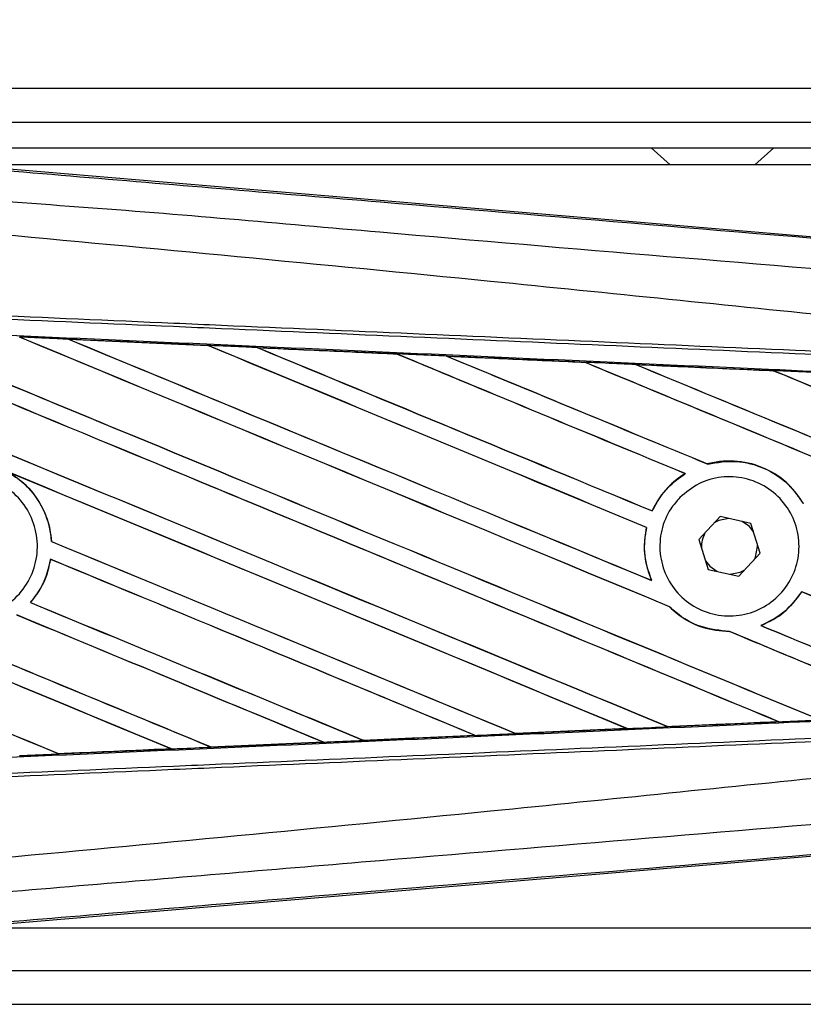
# Model space of a CAD drawing. Header units: millimetres. Extents: x 0 to 420, y 0 to 297.
# Tile 25 of 119: x 57.69 to 59.22, y 229.9 to 231.82. Entities that reach past the tile are written whole.
import ezdxf

# ---------------------------------------------------------------- set-up
doc = ezdxf.new("R2010")
doc.units = ezdxf.units.MM
doc.layers.add('QUOTE', color=174, linetype='Continuous')
doc.styles.add('SLDTEXTSTYLE3', font='TXT', dxfattribs={"width": 0.75})
doc.dimstyles.new('SLDDIMSTYLE0', dxfattribs={"dimtxt": 3, "dimasz": 3, "dimexe": 0, "dimexo": 0.0625, "dimgap": 0.75, "dimtad": 1, "dimlfac": 30.31081, "dimrnd": 1e-09, "dimzin": 12, "dimdsep": 46, "dimtxsty": 'SLDTEXTSTYLE3', "dimsah": 1, "dimcen": 0.09, "dimadec": 0, "dimazin": 3, "dimtfac": 1, "dimtdec": 3, "dimtofl": 0, "dimtmove": 0, "dimatfit": 3, "dimfxl": 0, "dimfrac": 2, "dimtolj": 1, "dimtzin": 12, "dimarcsym": 0})

# ---------------------------------------------------------------- blocks, each defined once
blk = doc.blocks.new('_D')
at = {"layer": 'QUOTE'}
for p, q in [((56.5644, 232.7921), (56.5644, 236.3967)), ((221.5221, 232.7921), (221.5221, 236.3967)), ((221.5221, 234.3967), (56.5644, 234.3967))]:
    blk.add_line(p, q, dxfattribs=at)
for points in [[(56.5644, 234.3967), (59.5644, 233.8967), (59.5644, 234.8967)], [(221.5221, 234.3967), (218.5221, 234.8967), (218.5221, 233.8967)]]:
    blk.add_solid(points, dxfattribs=at)
at = {"layer": 'QUOTE', "insert": (134.6099, 238.2639), "char_height": 3, "attachment_point": 1, "style": 'SLDTEXTSTYLE3'}
blk.add_mtext('5000', dxfattribs=at)

msp = doc.modelspace()

# ---------------------------------------------------------------- linework, layer by layer
at = {"color": 7, "linetype": 'Continuous', "lineweight": 25}
for p, q in [((220.28881, 231.68288), (56.56441, 231.68288)), ((57.47168, 231.6169), (111.55029, 231.6169)), ((57.52116, 231.56741), (111.55029, 231.56741)), ((58.91964, 231.56741), (58.9563, 231.53442)), ((59.12125, 231.53442), (59.15791, 231.56741)), ((57.5524, 231.53637), (59.50933, 231.37137)), ((62.66784, 231.53442), (57.57558, 231.53442)), ((57.78629, 231.19494), (58.05726, 231.18291)), ((57.78642, 231.19489), (57.78629, 231.19494)), ((57.78642, 231.19489), (57.78757, 231.19456)), ((58.05726, 231.18291), (58.05741, 231.18284)), ((58.05774, 231.18255), (58.05741, 231.18284)), ((58.15391, 231.17853), (58.15367, 231.17862)), ((58.15391, 231.17853), (58.15503, 231.17821)), ((58.42407, 231.16646), (58.15391, 231.17853)), ((58.42378, 231.16659), (58.42407, 231.16646)), ((58.4244, 231.16618), (58.42407, 231.16646)), ((58.52175, 231.16208), (58.52134, 231.16224)), ((58.52175, 231.16208), (58.52285, 231.16177)), ((58.79116, 231.14972), (58.79084, 231.14999)), ((58.88996, 231.14552), (58.89102, 231.14522)), ((59.15802, 231.13317), (59.15771, 231.13343)), ((58.98519, 230.9335), (58.98567, 230.93346)), ((59.02939, 230.95216), (59.02918, 230.9524)), ((58.92143, 230.8611), (58.92122, 230.86134)), ((59.21555, 230.87536), (59.21523, 230.87534)), ((59.0537, 230.85032), (59.01232, 230.80557)), ((59.11315, 230.83686), (59.0537, 230.85032)), ((58.91022, 230.82892), (58.91052, 230.82895)), ((59.13121, 230.77865), (59.11315, 230.83686)), ((57.75302, 230.80177), (57.75273, 230.80173)), ((59.01232, 230.80557), (59.03038, 230.74736)), ((59.1262, 230.79211), (59.12612, 230.79505)), ((57.75111, 230.76706), (57.75136, 230.7668)), ((59.08983, 230.73389), (59.13121, 230.77865)), ((59.03038, 230.74736), (59.08983, 230.73389)), ((58.92018, 230.72592), (58.91971, 230.72627)), ((59.21213, 230.70377), (59.21232, 230.70353)), ((57.71234, 230.68291), (57.71196, 230.68291)), ((58.95472, 230.67475), (58.95515, 230.67473)), ((59.13336, 230.63794), (59.13278, 230.63802)), ((59.07141, 230.62648), (59.07174, 230.62619)), ((58.8724, 230.43767), (58.65614, 230.428)), ((58.87101, 230.4381), (58.87186, 230.43788)), ((58.95176, 230.44148), (58.95151, 230.44173)), ((59.1659, 230.45141), (59.16673, 230.4512)), ((58.57717, 230.42447), (58.36, 230.41478)), ((58.57593, 230.42483), (58.57681, 230.42461)), ((58.57681, 230.42461), (58.57717, 230.42447)), ((58.6558, 230.42816), (58.65554, 230.42841)), ((58.65614, 230.428), (58.6558, 230.42816)), ((57.7676, 230.38849), (57.98614, 230.39821)), ((57.98523, 230.39844), (57.98614, 230.39821)), ((57.98614, 230.39821), (57.98629, 230.39816)), ((58.06372, 230.40166), (58.06345, 230.40192)), ((58.06372, 230.40166), (58.28157, 230.41138)), ((58.06385, 230.4016), (58.06372, 230.40166)), ((58.2818, 230.4113), (58.06385, 230.4016)), ((58.28067, 230.41161), (58.28157, 230.41138)), ((58.28157, 230.41138), (58.2818, 230.4113)), ((58.35979, 230.41488), (58.35953, 230.41514)), ((58.36, 230.41478), (58.35979, 230.41488)), ((57.7676, 230.38849), (57.76732, 230.38876)), ((57.76767, 230.38846), (57.7676, 230.38849)), ((59.50933, 230.21285), (57.5524, 230.04785)), ((57.57558, 230.0498), (62.66784, 230.0498)), ((57.47168, 229.96732), (65.11122, 229.96732)), ((56.56441, 229.90134), (65.13044, 229.90134))]:
    msp.add_line(p, q, dxfattribs=at)
at = {"color": 7, "linetype": 'Continuous', "lineweight": 25, "flags": 128}
for points in [[(59.07046, 230.84653), (59.05093, 230.8424), (59.04204, 230.83771)], [(59.11824, 230.82045), (59.11026, 230.8306), (59.0964, 230.84065)], [(59.11955, 230.76603), (59.12206, 230.77128), (59.1262, 230.79211)], [(59.02529, 230.76376), (59.03327, 230.75362), (59.04714, 230.74356)], [(59.07308, 230.73769), (59.0926, 230.74182), (59.10149, 230.74651)]]:
    msp.add_lwpolyline(points, dxfattribs=at)
at = {"color": 7, "linetype": 'Continuous', "lineweight": 25}
msp.add_arc((59.07177, 230.79211), 0.05444, 151.37941, 183.09719, dxfattribs=at)
for centre, major_axis, ratio, start_param, end_param in [((56.63332, 231.66821), (28.29996, -11.72312), 0.0080625, 4.73054, 4.7977625), ((56.63332, 231.66821), (28.28346, -11.71629), 0.0080625, 4.7305916, 4.797783), ((56.63332, 231.23435), (28.29996, -11.72312), 0.0080625, 1.4844685, 1.5497155), ((56.63332, 231.23435), (28.28346, -11.71629), 0.0080625, 1.4844738, 1.5496877), ((56.63332, 231.80391), (28.29996, -11.72312), 0.0080625, 4.7435023, 4.8082676), ((56.63332, 231.80391), (28.28346, -11.71629), 0.0080625, 4.7435622, 4.8082852), ((56.63332, 231.37004), (28.29996, -11.72312), 0.0080625, 1.4920007, 1.5367618), ((56.63332, 231.37004), (28.28346, -11.71629), 0.0080625, 1.491968, 1.5367252), ((56.63332, 231.93961), (28.29996, -11.72312), 0.0080625, 4.7564808, 4.7966243), ((56.63332, 231.93961), (28.28346, -11.71629), 0.0080625, 4.7565498, 4.7966551), ((56.63332, 230.75121), (28.28361, -1.23527), 0.0174384, 1.5211746, 1.5307369), ((56.63332, 231.50574), (28.29996, -11.72312), 0.0080625, 1.4935829, 1.5237995), ((56.63332, 231.50574), (28.28346, -11.71629), 0.0080625, 1.4935466, 1.5237528), ((56.63332, 232.07531), (28.29996, -11.72312), 0.0080625, 4.7694771, 4.7966686), ((56.63332, 232.07531), (28.28346, -11.71629), 0.0080625, 4.7695567, 4.7967086), ((56.63332, 230.75121), (28.28361, -1.23527), 0.0174384, 1.50819, 1.5177301), ((56.63332, 231.64144), (28.29996, -11.72312), 0.0080625, 1.4909186, 1.510827), ((56.63332, 231.64144), (28.28346, -11.71629), 0.0080625, 1.490887, 1.5107682), ((56.63332, 232.211), (28.29996, -11.72312), 0.0080625, 4.7824925, 4.8004965), ((56.63332, 232.211), (28.28346, -11.71629), 0.0080625, 4.7825851, 4.8005386), ((56.63332, 230.75121), (28.28361, -1.23527), 0.0174384, 1.495191, 1.5047017), ((56.63332, 231.77714), (28.29996, -11.72312), 0.0080625, 1.4725233, 1.4978432), ((56.63332, 231.77714), (28.28346, -11.71629), 0.0080625, 1.472469, 1.4977693), ((56.63332, 232.3467), (28.29996, -11.72312), 0.0080625, 4.7955283, 4.8173417), ((56.63332, 232.3467), (28.28346, -11.71629), 0.0080625, 4.7956373, 4.817396), ((56.63332, 230.75121), (28.28361, -1.23527), 0.0174384, 1.4821755, 1.4916495), ((56.63332, 231.91283), (28.29996, -11.72312), 0.0080625, 1.4725233, 1.4848473), ((56.63332, 231.91283), (28.28346, -11.71629), 0.0080625, 1.472469, 1.4847537), ((56.63332, 231.26112), (28.28346, -11.71629), 0.0080625, 4.7157288, 4.7663143), ((56.63332, 231.26112), (28.29996, -11.72312), 0.0080625, 4.7157288, 4.7662988), ((56.63332, 231.09865), (28.29996, -11.72312), 0.0080625, 1.4949342, 1.5376601), ((56.63332, 231.09865), (28.28346, -11.71629), 0.0080625, 1.4949375, 1.5375119), ((56.63332, 230.69156), (28.29996, -11.72312), 0.0080625, 1.5263102, 1.5671512), ((56.63332, 230.69156), (28.28346, -11.71629), 0.0080625, 1.5263198, 1.5671374), ((56.63332, 231.53252), (28.29996, -11.72312), 0.0080625, 4.7552941, 4.7872672), ((56.63332, 231.53252), (28.28346, -11.71629), 0.0080625, 4.7553273, 4.7872878), ((56.63332, 231.12543), (28.29996, -11.72312), 0.0080625, 4.7227138, 4.7558224), ((56.63332, 231.12543), (28.28346, -11.71629), 0.0080625, 4.7227276, 4.7558335), ((56.63332, 230.96295), (28.29996, -11.72312), 0.0080625, 1.5053953, 1.5346283), ((56.63332, 230.96295), (28.28346, -11.71629), 0.0080625, 1.505399, 1.5345964), ((56.63332, 231.50574), (28.29996, -11.72312), 0.0080625, 1.4725233, 1.482886), ((56.63332, 231.50574), (28.28346, -11.71629), 0.0080625, 1.472469, 1.4828257), ((56.63332, 231.39682), (28.29996, -11.72312), 0.0080625, 4.7538521, 4.7767798), ((56.63332, 231.39682), (28.28346, -11.71629), 0.0080625, 4.7538879, 4.7767986), ((56.63332, 230.82726), (28.29996, -11.72312), 0.0080625, 1.5158534, 1.5369497), ((56.63332, 230.82726), (28.28346, -11.71629), 0.0080625, 1.5158593, 1.5369218), ((56.63332, 231.93961), (28.29996, -11.72312), 0.0080625, 4.8041637, 4.8173417), ((56.63332, 231.93961), (28.28346, -11.71629), 0.0080625, 4.8042359, 4.817396), ((56.63332, 231.37004), (28.29996, -11.72312), 0.0080625, 1.4746438, 1.4878779), ((56.63332, 231.37004), (28.28346, -11.71629), 0.0080625, 1.4740067, 1.4878161), ((56.63332, 230.83301), (28.28361, 1.23527), 0.0174384, 4.7831864, 4.790826), ((56.63332, 230.83301), (28.28361, 1.23527), 0.0174384, 4.7936815, 4.8012897), ((56.63332, 230.83301), (28.28361, 1.23527), 0.0174384, 4.7726972, 4.7803646), ((56.63332, 230.83301), (28.28361, 1.23527), 0.0174384, 4.7517321, 4.7594438), ((56.63332, 230.83301), (28.28361, 1.23527), 0.0174384, 4.7622128, 4.7699042)]:
    msp.add_ellipse(centre, major_axis=major_axis, ratio=ratio, start_param=start_param, end_param=end_param, dxfattribs=at)
for points, knots in [([(56.63873, 231.60954), (56.83371, 231.59311), (57.22369, 231.56025), (57.80848, 231.51111), (58.57024, 231.44721), (59.13565, 231.39999), (59.50675, 231.369)], [0, 0, 0, 0, 0.2036202, 0.4072406, 0.6109477, 1, 1, 1, 1]), ([(59.50707, 231.30975), (59.13556, 231.34012), (58.56932, 231.38639), (57.80632, 231.45526), (57.21995, 231.48914), (56.82965, 231.5606), (56.6338, 231.55074), (56.6338, 231.55074)], [0, 0, 0, 0, 0.3887669, 0.5925279, 0.7962893, 0.9999993, 1, 1, 1, 1]), ([(59.50683, 231.21124), (59.49574, 231.21302), (59.42735, 231.224), (59.12725, 231.25455), (58.51068, 231.31821), (57.6211, 231.402), (56.96271, 231.46289), (56.63332, 231.49336)], [0, 0, 0, 0, 0.0117013, 0.0722088, 0.3141935, 0.6568871, 1, 1, 1, 1]), ([(59.50519, 231.15337), (59.40327, 231.15782), (59.17772, 231.16765), (58.82794, 231.18291), (58.45594, 231.19913), (58.17664, 231.21132), (57.89733, 231.2235), (57.61802, 231.23568), (57.16562, 231.25541), (56.83729, 231.26973), (56.6332, 231.27863)], [0, 0, 0, 0, 0.1067875, 0.2363437, 0.3660007, 0.4956801, 0.5280685, 0.6576247, 0.7871808, 1, 1, 1, 1]), ([(56.6335, 231.28563), (56.83761, 231.27673), (57.16598, 231.26241), (57.61842, 231.24269), (57.89776, 231.2305), (58.17711, 231.21832), (58.45643, 231.20614), (58.82847, 231.18992), (59.17829, 231.17467), (59.40386, 231.16483), (59.50579, 231.16039)], [0, 0, 0, 0, 0.2128192, 0.3423754, 0.4719316, 0.50432, 0.6339994, 0.7636564, 0.8932125, 1, 1, 1, 1]), ([(56.63189, 231.24861), (56.66839, 231.24701), (56.85094, 231.23904), (57.17951, 231.22463), (57.61746, 231.2053), (58.05516, 231.18586), (58.41961, 231.16957), (58.78376, 231.15322), (59.12111, 231.13801), (59.38524, 231.12602), (59.50407, 231.12062)], [0, 0, 0, 0, 0.0380636, 0.1903223, 0.342581, 0.4948397, 0.6470984, 0.723226, 0.8754847, 1, 1, 1, 1]), ([(57.78629, 231.19494), (57.78136, 231.19515), (57.75669, 231.19625), (57.72485, 231.19766), (57.69795, 231.19885), (57.69077, 231.19917)], [0, 0, 0, 0, 0.1549567, 0.7747838, 1, 1, 1, 1]), ([(58.05741, 231.18284), (58.05648, 231.18288), (57.96617, 231.1869), (57.87583, 231.19092), (57.78642, 231.19489)], [0, 0, 0, 0, 0.0102907, 1, 1, 1, 1]), ([(58.15367, 231.17862), (58.14874, 231.17884), (58.12408, 231.17994), (58.09194, 231.18137), (58.06473, 231.18258), (58.05726, 231.18291)], [0, 0, 0, 0, 0.1534731, 0.767366, 1, 1, 1, 1]), ([(58.15367, 231.17862), (58.20702, 231.17625), (58.28117, 231.17295), (58.37119, 231.16893), (58.40789, 231.1673), (58.42378, 231.16659)], [0, 0, 0, 0, 0.5923667, 0.823393, 1, 1, 1, 1]), ([(58.52134, 231.16224), (58.51641, 231.16246), (58.49176, 231.16356), (58.45924, 231.16501), (58.43165, 231.16624), (58.42378, 231.16659)], [0, 0, 0, 0, 0.1516201, 0.7581009, 1, 1, 1, 1]), ([(58.52134, 231.16224), (58.54021, 231.16139), (58.58327, 231.15947), (58.65148, 231.15642), (58.72227, 231.15326), (58.76887, 231.15118), (58.79033, 231.15022)], [0, 0, 0, 0, 0.2103832, 0.4801439, 0.7606264, 1, 1, 1, 1]), ([(58.79084, 231.14999), (58.76398, 231.1512), (58.67432, 231.15523), (58.5846, 231.15926), (58.52175, 231.16208)], [0, 0, 0, 0, 0.2994906, 1, 1, 1, 1]), ([(58.88926, 231.14579), (58.88433, 231.14601), (58.8597, 231.14711), (58.82672, 231.14859), (58.79867, 231.14984), (58.79033, 231.15022)], [0, 0, 0, 0, 0.1494253, 0.747127, 1, 1, 1, 1]), ([(58.79033, 231.15022), (58.79051, 231.15014), (58.79078, 231.15002), (58.79082, 231.15), (58.79084, 231.14999)], [0, 0, 0, 0, 0.6976298, 1, 1, 1, 1]), ([(58.88926, 231.14579), (58.91657, 231.14457), (58.97346, 231.14202), (59.06122, 231.13809), (59.1231, 231.13532), (59.15541, 231.13387), (59.15685, 231.13381)], [0, 0, 0, 0, 0.3060679, 0.6376123, 0.9838287, 1, 1, 1, 1]), ([(58.88996, 231.14552), (58.88987, 231.14555), (58.88973, 231.1456), (58.88938, 231.14574), (58.88926, 231.14579)], [0, 0, 0, 0, 0.6753525, 1, 1, 1, 1]), ([(59.15771, 231.13343), (59.15406, 231.13359), (59.06484, 231.13763), (58.97557, 231.14166), (58.88996, 231.14552)], [0, 0, 0, 0, 0.040966, 1, 1, 1, 1]), ([(59.2574, 231.1293), (59.25248, 231.12952), (59.22786, 231.13062), (59.19434, 231.13213), (59.16575, 231.13341), (59.15685, 231.13381)], [0, 0, 0, 0, 0.1469211, 0.7346058, 1, 1, 1, 1]), ([(59.15685, 231.13381), (59.15711, 231.1337), (59.15757, 231.1335), (59.15767, 231.13345), (59.15771, 231.13343)], [0, 0, 0, 0, 0.5692261, 1, 1, 1, 1]), ([(59.21555, 230.87536), (59.20676, 230.88801), (59.18732, 230.916), (59.14239, 230.94568), (59.08783, 230.9605), (59.04892, 230.95757), (59.03003, 230.95263), (59.02918, 230.9524)], [0, 0, 0, 0, 0.21249051, 0.46995687, 0.72845963, 0.98766436, 1, 1, 1, 1]), ([(59.02939, 230.95216), (59.04786, 230.95519), (59.08489, 230.96127), (59.14004, 230.94625), (59.18599, 230.91706), (59.206, 230.88851), (59.21523, 230.87534)], [0, 0, 0, 0, 0.2586156, 0.5182547, 0.7778659, 1, 1, 1, 1]), ([(57.66537, 230.9383), (57.67505, 230.93235), (57.70058, 230.91663), (57.73217, 230.87842), (57.74928, 230.83582), (57.75194, 230.80953), (57.75273, 230.80173)], [0, 0, 0, 0, 0.2012869, 0.5312186, 0.8609815, 1, 1, 1, 1]), ([(57.75302, 230.80177), (57.75275, 230.80525), (57.75103, 230.82724), (57.73884, 230.86682), (57.70852, 230.91011), (57.68099, 230.92859), (57.66896, 230.93666)], [0, 0, 0, 0, 0.0633447, 0.4007335, 0.7381907, 1, 1, 1, 1]), ([(58.98519, 230.9335), (58.98363, 230.93252), (58.97213, 230.92529), (58.94723, 230.90462), (58.92931, 230.87885), (58.92138, 230.86168), (58.92122, 230.86134)], [0, 0, 0, 0, 0.0566586, 0.4186058, 0.988574, 1, 1, 1, 1]), ([(58.92143, 230.8611), (58.93063, 230.87732), (58.94697, 230.90615), (58.9739, 230.92515), (58.98567, 230.93346)], [0, 0, 0, 0, 0.5628369, 1, 1, 1, 1]), ([(57.48958, 230.89059), (57.50173, 230.90046), (57.52604, 230.92022), (57.57233, 230.93242), (57.61949, 230.92959), (57.66322, 230.91104), (57.6983, 230.87913), (57.72083, 230.83738), (57.72828, 230.79056), (57.71981, 230.74392), (57.69639, 230.70272), (57.66067, 230.67158), (57.61663, 230.65401), (57.56924, 230.65201), (57.52385, 230.66582), (57.4856, 230.69388), (57.45881, 230.73301), (57.44645, 230.77884), (57.45009, 230.82597), (57.46629, 230.86446), (57.48311, 230.88333), (57.48958, 230.89059)], [0, 0, 0, 0, 0.0537008, 0.107401, 0.161118, 0.214849, 0.268575, 0.3222758, 0.3759418, 0.429583, 0.4832243, 0.5368906, 0.5905915, 0.6443177, 0.6980486, 0.7517655, 0.8054595, 0.8591318, 0.9127903, 0.9664454, 1, 1, 1, 1]), ([(58.97519, 230.88711), (58.98696, 230.89692), (59.01051, 230.91652), (59.05562, 230.92897), (59.10179, 230.92672), (59.14481, 230.909), (59.17945, 230.87806), (59.20183, 230.83741), (59.20947, 230.79176), (59.20161, 230.74626), (59.17922, 230.70593), (59.14474, 230.67522), (59.10197, 230.65757), (59.05566, 230.65509), (59.01107, 230.66814), (58.97333, 230.69527), (58.94679, 230.73333), (58.93435, 230.77799), (58.93751, 230.82397), (58.95291, 230.86153), (58.96902, 230.88003), (58.97519, 230.88711)], [0, 0, 0, 0, 0.053804, 0.1076031, 0.1615183, 0.2155014, 0.269422, 0.323168, 0.3767051, 0.4301008, 0.4834934, 0.5370217, 0.5907565, 0.6446694, 0.6986525, 0.7525749, 0.8063418, 0.8599294, 0.9133852, 0.9668046, 1, 1, 1, 1]), ([(58.91022, 230.82892), (58.90897, 230.8222), (58.90431, 230.79729), (58.90665, 230.76143), (58.91641, 230.73516), (58.91971, 230.72627)], [0, 0, 0, 0, 0.19606917, 0.72772298, 1, 1, 1, 1]), ([(58.92018, 230.72592), (58.91427, 230.74342), (58.9029, 230.77705), (58.90805, 230.81212), (58.91052, 230.82895)], [0, 0, 0, 0, 0.520389, 1, 1, 1, 1]), ([(57.75111, 230.76706), (57.74671, 230.74892), (57.73924, 230.71809), (57.71991, 230.69316), (57.71196, 230.68291)], [0, 0, 0, 0, 0.5886716, 1, 1, 1, 1]), ([(57.71234, 230.68291), (57.71797, 230.69004), (57.73512, 230.71179), (57.74695, 230.74164), (57.75076, 230.76337), (57.75136, 230.7668)], [0, 0, 0, 0, 0.2914904, 0.8881008, 1, 1, 1, 1]), ([(59.21213, 230.70377), (59.2008, 230.68885), (59.17941, 230.66066), (59.1477, 230.64527), (59.13278, 230.63802)], [0, 0, 0, 0, 0.5295417, 1, 1, 1, 1]), ([(59.13336, 230.63794), (59.14894, 230.64564), (59.18045, 230.66119), (59.20163, 230.68932), (59.21232, 230.70353)], [0, 0, 0, 0, 0.4947316, 1, 1, 1, 1]), ([(58.95472, 230.67475), (58.95971, 230.67014), (58.97833, 230.65294), (59.01745, 230.63146), (59.05388, 230.62792), (59.07174, 230.62619)], [0, 0, 0, 0, 0.1573825, 0.5868292, 1, 1, 1, 1]), ([(59.07141, 230.62648), (59.05289, 230.62837), (59.01572, 230.63218), (58.97722, 230.65419), (58.95938, 230.6708), (58.95515, 230.67473)], [0, 0, 0, 0, 0.431457, 0.865462, 1, 1, 1, 1]), ([(59.46787, 230.46195), (59.3611, 230.4571), (59.10902, 230.44566), (58.78376, 230.431), (58.41961, 230.41465), (58.05516, 230.39836), (57.61746, 230.37892), (57.17951, 230.35959), (56.85094, 230.34518), (56.66839, 230.3372), (56.63189, 230.33561)], [0, 0, 0, 0, 0.1133009, 0.26751, 0.3446127, 0.4988218, 0.6530308, 0.8072398, 0.9614489, 1, 1, 1, 1]), ([(59.16753, 230.45089), (59.17245, 230.45111), (59.19707, 230.45221), (59.22405, 230.45342), (59.24609, 230.45441), (59.24844, 230.45452)], [0, 0, 0, 0, 0.1825482, 0.9127414, 1, 1, 1, 1]), ([(58.6558, 230.42816), (58.67396, 230.42897), (58.746, 230.43221), (58.818, 230.43545), (58.87186, 230.43788)], [0, 0, 0, 0, 0.25203707, 1, 1, 1, 1]), ([(58.87186, 230.43788), (58.87193, 230.43785), (58.87204, 230.43782), (58.87233, 230.4377), (58.8724, 230.43767)], [0, 0, 0, 0, 0.748666, 1, 1, 1, 1]), ([(58.8724, 230.43767), (58.87733, 230.43789), (58.90396, 230.43909), (58.93058, 230.44028), (58.95228, 230.44125)], [0, 0, 0, 0, 0.18503, 1, 1, 1, 1]), ([(58.95176, 230.44148), (59.01677, 230.44442), (59.08844, 230.44766), (59.16007, 230.4509), (59.16673, 230.4512)], [0, 0, 0, 0, 0.9070225, 1, 1, 1, 1]), ([(58.95228, 230.44125), (58.95209, 230.44133), (58.95181, 230.44145), (58.95177, 230.44148), (58.95176, 230.44148)], [0, 0, 0, 0, 0.6973497, 1, 1, 1, 1]), ([(59.16753, 230.45089), (59.13531, 230.44945), (59.06358, 230.44623), (58.99181, 230.44302), (58.95228, 230.44125)], [0, 0, 0, 0, 0.4492129, 1, 1, 1, 1]), ([(59.16673, 230.4512), (59.16681, 230.45117), (59.16694, 230.45112), (59.16737, 230.45096), (59.16753, 230.45089)], [0, 0, 0, 0, 0.615701, 1, 1, 1, 1]), ([(56.6332, 230.30558), (56.83729, 230.31449), (57.16562, 230.32881), (57.61802, 230.34854), (57.89733, 230.36072), (58.17664, 230.3729), (58.45594, 230.38508), (58.82794, 230.40131), (59.17772, 230.41657), (59.40327, 230.4264), (59.50519, 230.43085)], [0, 0, 0, 0, 0.2128192, 0.3423754, 0.4719315, 0.5043199, 0.6339993, 0.7636563, 0.8932125, 1, 1, 1, 1]), ([(59.50579, 230.42383), (59.40386, 230.41939), (59.17829, 230.40955), (58.82847, 230.3943), (58.45643, 230.37808), (58.17711, 230.3659), (57.89776, 230.35371), (57.61842, 230.34153), (57.16598, 230.3218), (56.83761, 230.30749), (56.6335, 230.29858)], [0, 0, 0, 0, 0.1067875, 0.2363437, 0.3660006, 0.49568, 0.5280684, 0.6576246, 0.7871807, 1, 1, 1, 1]), ([(58.35979, 230.41488), (58.40381, 230.41685), (58.47616, 230.42009), (58.54848, 230.42334), (58.57681, 230.42461)], [0, 0, 0, 0, 0.6083995, 1, 1, 1, 1]), ([(58.57717, 230.42447), (58.5821, 230.42469), (58.60842, 230.42587), (58.63475, 230.42705), (58.65614, 230.428)], [0, 0, 0, 0, 0.1872412, 1, 1, 1, 1]), ([(57.98629, 230.39816), (57.9267, 230.39551), (57.85383, 230.39228), (57.78095, 230.38905), (57.76767, 230.38846)], [0, 0, 0, 0, 0.81785239, 1, 1, 1, 1]), ([(57.98629, 230.39816), (57.99122, 230.39837), (58.01708, 230.39952), (58.04293, 230.40067), (58.06385, 230.4016)], [0, 0, 0, 0, 0.1907829, 1, 1, 1, 1]), ([(58.2818, 230.4113), (58.28673, 230.41152), (58.31225, 230.41266), (58.33831, 230.41382), (58.35945, 230.41476), (58.36, 230.41478)], [0, 0, 0, 0, 0.1891642, 0.9787735, 1, 1, 1, 1]), ([(57.69062, 230.38505), (57.69556, 230.38526), (57.72124, 230.3864), (57.74692, 230.38754), (57.76767, 230.38846)], [0, 0, 0, 0, 0.1920833, 1, 1, 1, 1]), ([(59.50683, 230.37298), (59.49574, 230.3712), (59.42735, 230.36022), (59.12725, 230.32967), (58.51068, 230.26601), (57.6211, 230.18222), (56.96271, 230.12133), (56.63332, 230.09086)], [0, 0, 0, 0, 0.0117013, 0.0722088, 0.3141935, 0.6568871, 1, 1, 1, 1]), ([(56.6338, 230.03348), (56.6338, 230.03348), (56.82924, 230.04985), (57.22014, 230.08293), (57.80627, 230.13213), (58.56934, 230.19615), (59.13557, 230.24344), (59.50707, 230.27447)], [0, 0, 0, 0, 0.0000007, 0.2037107, 0.4074721, 0.6112331, 1, 1, 1, 1]), ([(59.50675, 230.21522), (59.13565, 230.18423), (58.57033, 230.13701), (57.80856, 230.07311), (57.22378, 230.02397), (56.83372, 229.9911), (56.63873, 229.97467)], [0, 0, 0, 0, 0.38905274, 0.59267292, 0.79638077, 1, 1, 1, 1])]:
    msp.add_open_spline(points, degree=3, knots=knots, dxfattribs=at)

# ---------------------------------------------------------------- dimensions: what is measured, and where the dimension line sits
at = {"layer": 'QUOTE'}
dim = msp.add_linear_dim(base=(56.56441, 234.3967), p1=(221.52206, 230.79211), p2=(56.56441, 230.79211), dimstyle='SLDDIMSTYLE0', dxfattribs=at)
dim.commit()
dim.dimension.update_dxf_attribs({"geometry": '_D', "text_midpoint": (139.04324, 234.3967), "dimtype": 160})

doc.saveas('drawing.dxf')
